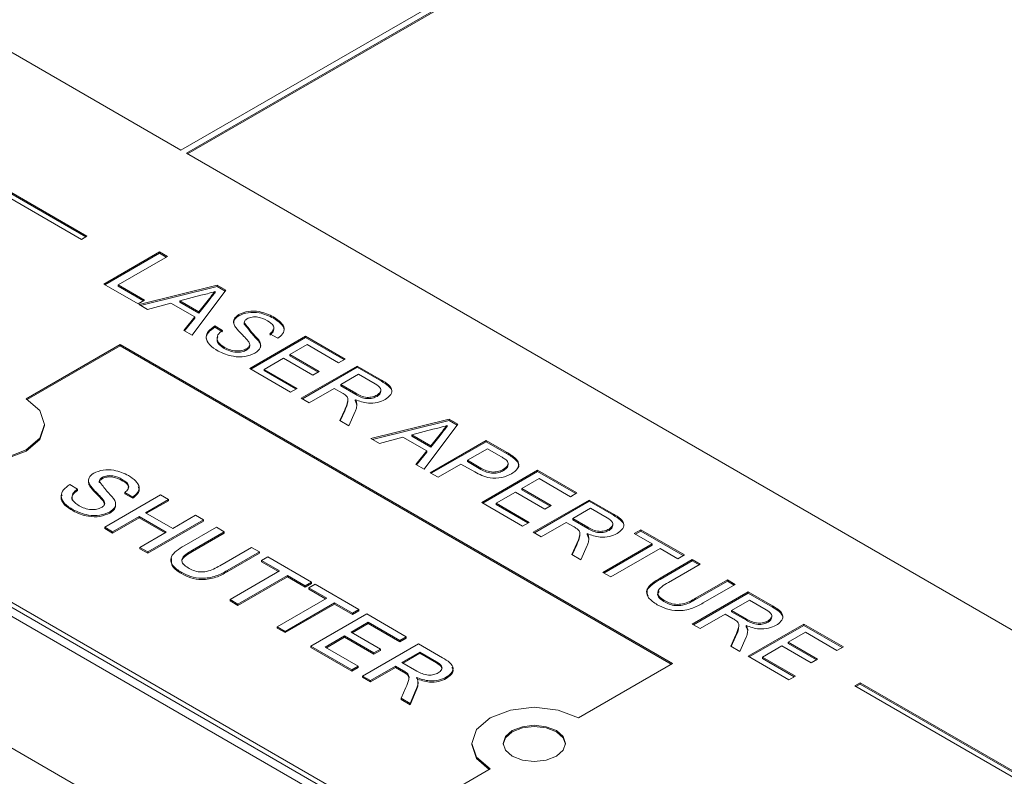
# Paper-space layout 'Sheet1' of a CAD drawing. Header units: millimetres. Extents: x 0 to 432, y 0 to 279.
# Tile 44 of 90: x 352 to 368, y 234 to 246. Entities that reach past the tile are written whole.
import ezdxf

# ---------------------------------------------------------------- set-up
doc = ezdxf.new("R2010")
doc.units = ezdxf.units.MM
doc.header["$LTSCALE"] = 0.5

psp = doc.layouts.new('Sheet1')

# ---------------------------------------------------------------- linework, layer by layer
at = {"color": 7, "linetype": 'Continuous', "lineweight": 15}
for p, q in [((354.566, 244.037), (386.895, 262.7)), ((354.656, 243.985), (386.985, 262.648)), ((354.674, 243.975), (386.985, 262.627)), ((348.596, 247.483), (354.566, 244.037)), ((353.039, 242.637), (347.471, 245.851)), ((353.021, 242.627), (347.471, 245.831)), ((347.471, 245.748), (352.949, 242.585)), ((354.656, 243.985), (374.006, 232.814)), ((340.873, 242.921), (366.283, 228.252)), ((340.747, 242.849), (366.158, 228.18)), ((352.949, 242.585), (353.039, 242.637)), ((353.312, 241.857), (354.22, 242.382)), ((354.22, 242.382), (354.348, 242.308)), ((354.22, 242.361), (354.22, 242.382)), ((353.33, 241.847), (354.22, 242.361)), ((354.348, 242.308), (353.545, 241.844)), ((354.22, 242.361), (354.33, 242.297)), ((353.871, 241.535), (353.312, 241.857)), ((353.545, 241.844), (353.976, 241.595)), ((353.545, 241.823), (353.545, 241.844)), ((353.545, 241.823), (353.958, 241.585)), ((353.887, 241.526), (355.155, 241.842)), ((353.912, 241.511), (355.155, 241.821)), ((355.3, 241.759), (354.752, 241.026)), ((355.123, 241.719), (355.123, 241.74)), ((355.155, 241.842), (355.3, 241.759)), ((355.155, 241.821), (355.155, 241.842)), ((355.155, 241.821), (355.289, 241.744)), ((353.976, 241.595), (353.871, 241.535)), ((354.893, 241.679), (354.549, 241.587)), ((354.549, 241.587), (354.858, 241.408)), ((354.549, 241.567), (354.549, 241.587)), ((354.858, 241.408), (355.009, 241.597)), ((354.858, 241.388), (355.009, 241.576)), ((355.009, 241.576), (355.009, 241.597)), ((354.022, 241.448), (353.887, 241.526)), ((354.405, 241.549), (354.022, 241.448)), ((354.792, 241.326), (354.405, 241.549)), ((354.549, 241.567), (354.858, 241.388)), ((354.616, 241.105), (354.792, 241.326)), ((354.628, 241.098), (354.792, 241.305)), ((354.792, 241.305), (354.792, 241.326)), ((354.858, 241.388), (354.858, 241.408)), ((355.508, 241.344), (355.508, 241.364)), ((356.072, 241.305), (356.072, 241.326)), ((354.752, 241.026), (354.616, 241.105)), ((355.117, 241.179), (355.245, 241.105)), ((355.117, 241.158), (355.117, 241.179)), ((355.117, 241.158), (355.245, 241.084)), ((355.597, 241.209), (355.597, 241.23)), ((356.078, 241.121), (356.078, 241.147)), ((355.687, 240.486), (356.595, 241.011)), ((355.705, 240.476), (356.595, 240.99)), ((355.832, 240.933), (355.832, 240.954)), ((356.141, 240.977), (356.013, 241.051)), ((356.595, 241.011), (357.236, 240.641)), ((356.595, 240.99), (356.595, 241.011)), ((356.595, 240.99), (357.218, 240.631)), ((353.578, 240.875), (352.051, 239.993)), ((353.578, 240.854), (352.069, 239.983)), ((362.558, 235.69), (353.578, 240.875)), ((353.578, 240.854), (353.578, 240.875)), ((362.54, 235.68), (353.578, 240.854)), ((355.27, 240.814), (355.27, 240.835)), ((355.636, 240.786), (355.636, 240.806)), ((355.687, 240.85), (355.687, 240.876)), ((356.619, 240.876), (356.339, 240.715)), ((357.131, 240.581), (356.619, 240.876)), ((356.234, 240.654), (355.92, 240.473)), ((356.712, 240.379), (356.234, 240.654)), ((356.339, 240.715), (356.816, 240.439)), ((356.339, 240.694), (356.339, 240.715)), ((356.339, 240.694), (356.798, 240.429)), ((357.236, 240.641), (357.131, 240.581)), ((356.351, 240.103), (355.687, 240.486)), ((355.92, 240.473), (356.456, 240.164)), ((355.92, 240.452), (355.92, 240.473)), ((356.525, 240.003), (357.433, 240.527)), ((356.543, 239.992), (357.433, 240.506)), ((357.433, 240.527), (357.827, 240.299)), ((357.433, 240.506), (357.433, 240.527)), ((357.433, 240.506), (357.827, 240.279)), ((355.92, 240.452), (356.438, 240.154)), ((356.816, 240.439), (356.712, 240.379)), ((357.457, 240.392), (357.166, 240.224)), ((357.727, 240.236), (357.457, 240.392)), ((357.827, 240.279), (357.827, 240.299)), ((356.456, 240.164), (356.351, 240.103)), ((357.061, 240.164), (356.653, 239.929)), ((357.192, 240.088), (357.061, 240.164)), ((357.166, 240.224), (357.409, 240.084)), ((357.166, 240.204), (357.166, 240.224)), ((357.166, 240.204), (357.409, 240.063)), ((357.818, 240.112), (357.818, 240.138)), ((356.653, 239.929), (356.525, 240.003)), ((357.282, 239.961), (357.282, 239.987)), ((357.402, 239.96), (357.402, 239.98)), ((357.409, 240.063), (357.409, 240.084)), ((357.756, 240.034), (357.756, 240.055)), ((357.151, 239.641), (357.23, 239.817)), ((357.23, 239.796), (357.23, 239.817)), ((357.428, 239.893), (357.428, 239.914)), ((357.159, 239.637), (357.23, 239.796)), ((357.4, 239.787), (357.298, 239.556)), ((357.658, 239.348), (358.927, 239.665)), ((358.927, 239.665), (359.071, 239.581)), ((358.927, 239.644), (358.927, 239.665)), ((352.349, 239.558), (352.349, 239.579)), ((357.298, 239.556), (357.151, 239.641)), ((357.684, 239.334), (358.927, 239.644)), ((358.665, 239.501), (358.32, 239.41)), ((359.071, 239.581), (358.524, 238.849)), ((358.894, 239.542), (358.894, 239.562)), ((358.927, 239.644), (359.061, 239.567)), ((357.794, 239.27), (357.658, 239.348)), ((358.177, 239.372), (357.794, 239.27)), ((358.564, 239.148), (358.177, 239.372)), ((358.32, 239.389), (358.32, 239.41)), ((358.32, 239.41), (358.63, 239.231)), ((358.32, 239.389), (358.63, 239.21)), ((358.63, 239.231), (358.781, 239.42)), ((358.63, 239.21), (358.781, 239.399)), ((358.781, 239.399), (358.781, 239.42)), ((343.311, 239.227), (359.884, 229.66)), ((358.621, 238.793), (359.529, 239.317)), ((358.63, 239.21), (358.63, 239.231)), ((358.639, 238.783), (359.529, 239.296)), ((359.552, 239.183), (359.226, 238.995)), ((359.529, 239.317), (359.863, 239.125)), ((359.529, 239.296), (359.529, 239.317)), ((359.529, 239.296), (359.863, 239.104)), ((359.769, 239.058), (359.552, 239.183)), ((358.388, 238.927), (358.564, 239.148)), ((358.399, 238.921), (358.564, 239.128)), ((358.564, 239.128), (358.564, 239.148)), ((359.863, 239.104), (359.863, 239.125)), ((359.989, 239.021), (359.989, 239.042)), ((358.524, 238.849), (358.388, 238.927)), ((359.121, 238.934), (358.749, 238.719)), ((359.344, 238.806), (359.121, 238.934)), ((359.226, 238.995), (359.445, 238.868)), ((359.226, 238.974), (359.226, 238.995)), ((359.226, 238.974), (359.445, 238.847)), ((359.445, 238.847), (359.445, 238.868)), ((359.887, 238.921), (359.887, 238.947)), ((353.287, 238.717), (353.287, 238.696)), ((358.749, 238.719), (358.621, 238.793)), ((359.459, 238.309), (360.367, 238.833)), ((359.477, 238.299), (360.367, 238.812)), ((359.811, 238.828), (359.811, 238.848)), ((360.39, 238.699), (360.111, 238.538)), ((360.367, 238.833), (361.007, 238.464)), ((360.367, 238.812), (360.367, 238.833)), ((360.367, 238.812), (360.989, 238.453)), ((360.903, 238.403), (360.39, 238.699)), ((352.759, 238.6), (352.887, 238.526)), ((353.065, 238.67), (353.065, 238.644)), ((353.088, 238.595), (353.088, 238.574)), ((353.614, 238.684), (353.614, 238.663)), ((360.111, 238.538), (360.588, 238.262)), ((360.111, 238.517), (360.111, 238.538)), ((352.887, 238.526), (352.887, 238.505)), ((353.329, 237.908), (354.237, 238.432)), ((353.783, 238.398), (353.655, 238.472)), ((353.655, 238.472), (353.655, 238.452)), ((353.783, 238.378), (353.655, 238.452)), ((353.783, 238.398), (353.783, 238.378)), ((354.237, 238.432), (354.365, 238.358)), ((360.006, 238.477), (359.692, 238.296)), ((360.484, 238.201), (360.006, 238.477)), ((360.111, 238.517), (360.57, 238.252)), ((361.007, 238.464), (360.903, 238.403)), ((349.088, 238.262), (358.068, 233.078)), ((353.304, 238.354), (353.304, 238.334)), ((353.325, 238.284), (353.304, 238.334)), ((354.365, 238.358), (353.993, 238.143)), ((354.365, 238.337), (354.01, 238.133)), ((354.365, 238.358), (354.365, 238.337)), ((360.123, 237.926), (359.459, 238.309)), ((359.692, 238.296), (360.227, 237.986)), ((359.692, 238.275), (359.692, 238.296)), ((359.692, 238.275), (360.209, 237.976)), ((360.297, 237.825), (361.205, 238.349)), ((360.315, 237.815), (361.205, 238.329)), ((360.588, 238.262), (360.484, 238.201)), ((361.229, 238.215), (360.938, 238.047)), ((361.205, 238.349), (361.599, 238.122)), ((361.205, 238.329), (361.205, 238.349)), ((361.205, 238.329), (361.599, 238.101)), ((361.499, 238.059), (361.229, 238.215)), ((352.813, 238.192), (352.813, 238.172)), ((353.412, 238.157), (353.412, 238.137)), ((353.888, 238.083), (353.457, 237.834)), ((353.888, 238.062), (353.457, 237.813)), ((354.33, 237.827), (353.888, 238.083)), ((353.888, 238.083), (353.888, 238.062)), ((354.312, 237.817), (353.888, 238.062)), ((353.993, 238.143), (354.435, 237.888)), ((354.435, 237.888), (354.807, 238.103)), ((354.807, 238.103), (354.935, 238.029)), ((361.599, 238.101), (361.599, 238.122)), ((353.457, 237.834), (353.329, 237.908)), ((353.329, 237.908), (353.329, 237.887)), ((354.935, 238.029), (354.027, 237.505)), ((354.935, 238.008), (354.027, 237.484)), ((354.623, 237.606), (355.145, 237.908)), ((354.935, 238.029), (354.935, 238.008)), ((355.145, 237.908), (355.273, 237.834)), ((360.227, 237.986), (360.123, 237.926)), ((360.833, 237.986), (360.425, 237.751)), ((360.964, 237.911), (360.833, 237.986)), ((360.938, 238.047), (361.181, 237.907)), ((360.938, 238.026), (360.938, 238.047)), ((360.938, 238.026), (361.181, 237.886)), ((361.181, 237.886), (361.181, 237.907)), ((361.589, 237.935), (361.589, 237.961)), ((353.457, 237.813), (353.329, 237.887)), ((353.457, 237.834), (353.457, 237.813)), ((353.899, 237.579), (354.33, 237.827)), ((355.273, 237.834), (354.757, 237.536)), ((355.273, 237.813), (354.757, 237.515)), ((355.273, 237.834), (355.273, 237.813)), ((360.425, 237.751), (360.297, 237.825)), ((361.054, 237.783), (361.054, 237.809)), ((361.174, 237.782), (361.174, 237.803)), ((361.2, 237.716), (361.2, 237.736)), ((361.528, 237.856), (361.528, 237.877)), ((361.939, 237.805), (362.043, 237.865)), ((362.23, 237.637), (361.939, 237.805)), ((361.957, 237.795), (362.043, 237.845)), ((362.043, 237.865), (362.754, 237.456)), ((362.043, 237.845), (362.043, 237.865)), ((362.043, 237.845), (362.736, 237.445)), ((353.899, 237.579), (353.899, 237.558)), ((354.027, 237.505), (353.899, 237.579)), ((355.199, 237.28), (355.715, 237.579)), ((355.715, 237.579), (355.844, 237.505)), ((360.923, 237.464), (361.002, 237.64)), ((360.931, 237.459), (361.002, 237.619)), ((361.002, 237.619), (361.002, 237.64)), ((361.172, 237.61), (361.07, 237.379)), ((361.426, 237.173), (362.23, 237.637)), ((361.444, 237.163), (362.23, 237.616)), ((362.23, 237.616), (362.23, 237.637)), ((354.027, 237.484), (353.899, 237.558)), ((354.027, 237.505), (354.027, 237.484)), ((354.757, 237.536), (354.757, 237.515)), ((355.844, 237.505), (355.321, 237.203)), ((355.844, 237.484), (355.321, 237.182)), ((355.844, 237.505), (355.844, 237.484)), ((355.878, 237.364), (355.983, 237.424)), ((355.983, 237.424), (356.693, 237.014)), ((361.07, 237.379), (360.923, 237.464)), ((362.358, 237.563), (361.555, 237.099)), ((362.649, 237.395), (362.358, 237.563)), ((362.754, 237.456), (362.649, 237.395)), ((356.169, 237.196), (355.878, 237.364)), ((355.878, 237.364), (355.878, 237.343)), ((356.152, 237.185), (355.878, 237.343)), ((362.359, 237.08), (362.882, 237.382)), ((362.359, 237.059), (362.882, 237.361)), ((363.01, 237.308), (362.493, 237.01)), ((362.882, 237.382), (363.01, 237.308)), ((362.882, 237.361), (362.882, 237.382)), ((362.882, 237.361), (362.992, 237.297)), ((354.577, 237.174), (354.577, 237.153)), ((355.321, 237.203), (355.321, 237.182)), ((355.366, 236.732), (356.169, 237.196)), ((356.298, 237.122), (355.494, 236.658)), ((356.298, 237.101), (355.494, 236.637)), ((356.589, 236.954), (356.298, 237.122)), ((356.298, 237.122), (356.298, 237.101)), ((356.589, 236.933), (356.298, 237.101)), ((361.555, 237.099), (361.426, 237.173)), ((356.693, 237.014), (356.589, 236.954)), ((356.693, 236.993), (356.589, 236.933)), ((356.589, 236.954), (356.589, 236.933)), ((356.647, 236.92), (356.752, 236.98)), ((356.693, 237.014), (356.693, 236.993)), ((356.752, 236.98), (357.462, 236.571)), ((362.359, 237.059), (362.359, 237.08)), ((362.936, 236.754), (363.452, 237.052)), ((362.936, 236.733), (363.452, 237.032)), ((363.58, 236.978), (363.058, 236.677)), ((363.452, 237.052), (363.58, 236.978)), ((363.452, 237.032), (363.452, 237.052)), ((363.452, 237.032), (363.562, 236.968)), ((356.938, 236.752), (356.647, 236.92)), ((356.647, 236.92), (356.647, 236.899)), ((356.92, 236.742), (356.647, 236.899)), ((362.882, 236.333), (363.79, 236.857)), ((362.9, 236.323), (363.79, 236.837)), ((363.79, 236.857), (364.184, 236.63)), ((363.79, 236.837), (363.79, 236.857)), ((363.79, 236.837), (364.184, 236.609)), ((355.494, 236.658), (355.366, 236.732)), ((355.366, 236.732), (355.366, 236.711)), ((355.494, 236.637), (355.366, 236.711)), ((355.494, 236.658), (355.494, 236.637)), ((356.135, 236.288), (356.938, 236.752)), ((357.066, 236.678), (356.263, 236.214)), ((357.066, 236.657), (356.263, 236.194)), ((357.357, 236.51), (357.066, 236.678)), ((357.066, 236.678), (357.066, 236.657)), ((357.357, 236.489), (357.066, 236.657)), ((362.42, 236.7), (362.42, 236.721)), ((362.936, 236.733), (362.936, 236.754)), ((363.813, 236.723), (363.522, 236.555)), ((364.084, 236.567), (363.813, 236.723)), ((364.184, 236.609), (364.184, 236.63)), ((356.682, 235.972), (357.59, 236.497)), ((357.462, 236.571), (357.357, 236.51)), ((357.462, 236.55), (357.357, 236.489)), ((357.357, 236.51), (357.357, 236.489)), ((357.462, 236.571), (357.462, 236.55)), ((357.59, 236.497), (358.23, 236.127)), ((363.417, 236.494), (363.01, 236.259)), ((363.548, 236.419), (363.417, 236.494)), ((363.522, 236.555), (363.765, 236.415)), ((363.522, 236.534), (363.522, 236.555)), ((363.522, 236.534), (363.765, 236.394)), ((364.174, 236.443), (364.174, 236.469)), ((357.613, 236.362), (357.334, 236.201)), ((357.613, 236.341), (357.352, 236.191)), ((358.125, 236.066), (357.613, 236.362)), ((357.613, 236.362), (357.613, 236.341)), ((358.125, 236.046), (357.613, 236.341)), ((363.01, 236.259), (362.882, 236.333)), ((363.639, 236.291), (363.639, 236.317)), ((363.758, 236.29), (363.758, 236.311)), ((363.765, 236.394), (363.765, 236.415)), ((363.79, 235.809), (364.698, 236.333)), ((363.808, 235.799), (364.698, 236.312)), ((364.113, 236.364), (364.113, 236.385)), ((364.698, 236.333), (365.338, 235.964)), ((364.698, 236.312), (364.698, 236.333)), ((364.698, 236.312), (365.32, 235.953)), ((356.263, 236.214), (356.135, 236.288)), ((356.135, 236.288), (356.135, 236.268)), ((356.263, 236.194), (356.135, 236.268)), ((356.263, 236.214), (356.263, 236.194)), ((357.229, 236.14), (356.915, 235.959)), ((357.706, 235.865), (357.229, 236.14)), ((357.229, 236.14), (357.229, 236.12)), ((357.334, 236.201), (357.811, 235.925)), ((363.508, 235.972), (363.586, 236.148)), ((363.586, 236.127), (363.586, 236.148)), ((363.784, 236.224), (363.784, 236.244)), ((364.721, 236.199), (364.442, 236.037)), ((365.233, 235.903), (364.721, 236.199)), ((357.345, 235.589), (356.682, 235.972)), ((356.682, 235.972), (356.682, 235.952)), ((357.229, 236.12), (356.932, 235.949)), ((357.706, 235.844), (357.229, 236.12)), ((357.52, 235.489), (358.428, 236.013)), ((358.23, 236.127), (358.125, 236.066)), ((358.23, 236.106), (358.125, 236.046)), ((358.125, 236.066), (358.125, 236.046)), ((358.23, 236.127), (358.23, 236.106)), ((358.428, 236.013), (358.822, 235.785)), ((363.655, 235.887), (363.508, 235.972)), ((363.515, 235.968), (363.586, 236.127)), ((363.756, 236.118), (363.655, 235.887)), ((364.337, 235.977), (364.023, 235.796)), ((364.814, 235.701), (364.337, 235.977)), ((364.442, 236.037), (364.919, 235.762)), ((364.442, 236.017), (364.442, 236.037)), ((364.442, 236.017), (364.901, 235.752)), ((357.345, 235.569), (356.682, 235.952)), ((356.915, 235.959), (357.45, 235.65)), ((357.811, 235.925), (357.706, 235.865)), ((357.811, 235.905), (357.706, 235.844)), ((357.706, 235.865), (357.706, 235.844)), ((357.811, 235.925), (357.811, 235.905)), ((358.451, 235.878), (358.16, 235.71)), ((358.451, 235.858), (358.178, 235.7)), ((358.722, 235.722), (358.451, 235.878)), ((358.451, 235.878), (358.451, 235.858)), ((358.722, 235.701), (358.451, 235.858)), ((365.338, 235.964), (365.233, 235.903)), ((358.16, 235.71), (358.403, 235.57)), ((358.722, 235.722), (358.722, 235.701)), ((361.032, 234.809), (362.558, 235.69)), ((364.453, 235.426), (363.79, 235.809)), ((364.023, 235.796), (364.558, 235.486)), ((364.023, 235.775), (364.023, 235.796)), ((364.023, 235.775), (364.54, 235.476)), ((364.919, 235.762), (364.814, 235.701)), ((357.45, 235.65), (357.345, 235.589)), ((357.45, 235.629), (357.345, 235.569)), ((357.345, 235.589), (357.345, 235.569)), ((357.45, 235.65), (357.45, 235.629)), ((358.055, 235.65), (357.648, 235.415)), ((358.055, 235.629), (357.648, 235.394)), ((358.187, 235.574), (358.055, 235.65)), ((358.055, 235.65), (358.055, 235.629)), ((358.187, 235.553), (358.055, 235.629)), ((358.187, 235.574), (358.187, 235.553)), ((358.245, 235.535), (358.245, 235.514)), ((357.648, 235.415), (357.52, 235.489)), ((357.52, 235.489), (357.52, 235.468)), ((357.648, 235.394), (357.52, 235.468)), ((357.648, 235.415), (357.648, 235.394)), ((358.423, 235.363), (358.423, 235.389)), ((358.882, 235.468), (358.882, 235.447)), ((364.558, 235.486), (364.453, 235.426)), ((365.612, 235.379), (365.522, 235.328)), ((365.612, 235.359), (365.54, 235.317)), ((371.179, 232.165), (365.612, 235.379)), ((365.612, 235.359), (365.612, 235.379)), ((371.161, 232.155), (365.612, 235.359)), ((358.146, 235.127), (358.225, 235.303)), ((358.394, 235.273), (358.293, 235.042)), ((358.394, 235.252), (358.293, 235.022)), ((358.394, 235.273), (358.394, 235.252)), ((365.522, 235.328), (371, 232.165)), ((358.293, 235.042), (358.146, 235.127)), ((358.146, 235.127), (358.146, 235.106)), ((358.293, 235.022), (358.146, 235.106)), ((358.293, 235.042), (358.293, 235.022)), ((359.297, 234.394), (359.297, 234.374)), ((358.068, 233.098), (359.595, 233.98))]:
    psp.add_line(p, q, dxfattribs=at)
at = {"color": 7, "linetype": 'Continuous', "lineweight": 15, "flags": 128}
for points in [[(352.051, 239.993), (352.272, 239.803), (352.349, 239.579), (352.272, 239.354), (352.051, 239.164), (351.722, 239.037), (351.333, 238.992), (350.944, 239.037), (350.615, 239.164)], [(352.349, 239.558), (352.272, 239.333), (352.051, 239.143), (351.722, 239.016), (351.333, 238.971), (350.944, 239.016), (350.615, 239.143)], [(359.595, 233.98), (359.375, 234.17), (359.297, 234.394), (359.375, 234.619), (359.595, 234.809), (359.924, 234.936), (360.313, 234.981), (360.702, 234.936), (361.032, 234.809)], [(360.672, 234.187), (360.783, 234.282), (360.821, 234.394), (360.783, 234.507), (360.672, 234.602), (360.508, 234.665), (360.313, 234.688), (360.119, 234.665), (359.954, 234.602), (359.844, 234.507), (359.805, 234.394), (359.844, 234.282), (359.954, 234.187), (360.119, 234.123), (360.313, 234.101), (360.508, 234.123), (360.672, 234.187)], [(360.821, 234.384), (360.783, 234.486), (360.672, 234.581), (360.508, 234.645), (360.313, 234.667), (360.119, 234.645), (359.954, 234.581), (359.844, 234.486), (359.806, 234.384)], [(359.577, 233.969), (359.375, 234.149), (359.297, 234.374)]]:
    psp.add_lwpolyline(points, dxfattribs=at)
at = {"color": 7, "linetype": 'Continuous', "lineweight": 15}
for points, knots in [([(355.123, 241.74), (355.082, 241.726), (355.008, 241.702), (354.928, 241.686), (354.893, 241.679)], [0, 0, 0, 0, 0.559908, 1, 1, 1, 1]), ([(355.009, 241.597), (355.03, 241.624), (355.068, 241.671), (355.106, 241.719), (355.123, 241.74)], [0, 0, 0, 0, 0.560002, 1, 1, 1, 1]), ([(355.009, 241.576), (355.03, 241.603), (355.068, 241.651), (355.106, 241.698), (355.123, 241.719)], [0, 0, 0, 0, 0.560002, 1, 1, 1, 1]), ([(355.508, 241.364), (355.557, 241.385), (355.654, 241.426), (355.881, 241.418), (356, 241.361), (356.072, 241.326)], [0, 0, 0, 0, 0.279776, 0.559381, 1, 1, 1, 1]), ([(355.446, 241.174), (355.437, 241.192), (355.42, 241.229), (355.426, 241.3), (355.477, 241.34), (355.508, 241.364)], [0, 0, 0, 0, 0.2814502, 0.5623541, 1, 1, 1, 1]), ([(355.427, 241.225), (355.427, 241.239), (355.427, 241.283), (355.475, 241.319), (355.508, 241.344)], [0, 0, 0, 0, 0.317637, 1, 1, 1, 1]), ([(355.508, 241.344), (355.557, 241.364), (355.654, 241.405), (355.881, 241.397), (356, 241.34), (356.072, 241.305)], [0, 0, 0, 0, 0.279776, 0.559381, 1, 1, 1, 1]), ([(355.645, 241.295), (355.629, 241.285), (355.602, 241.266), (355.599, 241.241), (355.597, 241.23)], [0, 0, 0, 0, 0.559617, 1, 1, 1, 1]), ([(355.973, 241.263), (355.925, 241.287), (355.853, 241.325), (355.739, 241.326), (355.68, 241.313), (355.657, 241.301), (355.645, 241.295)], [0, 0, 0, 0, 0.498803, 0.748613, 0.874276, 1, 1, 1, 1]), ([(356.013, 241.051), (356.035, 241.069), (356.08, 241.106), (356.081, 241.192), (356.014, 241.236), (355.973, 241.263)], [0, 0, 0, 0, 0.281127, 0.56028, 1, 1, 1, 1]), ([(356.072, 241.326), (356.115, 241.298), (356.199, 241.243), (356.258, 241.143), (356.232, 241.047), (356.172, 241), (356.141, 240.977)], [0, 0, 0, 0, 0.28084, 0.560183, 0.779862, 1, 1, 1, 1]), ([(356.072, 241.305), (356.114, 241.278), (356.197, 241.223), (356.259, 241.132), (356.237, 241.079), (356.23, 241.062)], [0, 0, 0, 0, 0.4041763, 0.8061986, 1, 1, 1, 1]), ([(355, 240.932), (354.992, 240.947), (354.965, 240.993), (355.01, 241.079), (355.081, 241.131), (355.117, 241.158)], [0, 0, 0, 0, 0.183814, 0.591613, 1, 1, 1, 1]), ([(355.171, 240.771), (355.121, 240.803), (355.021, 240.867), (354.964, 240.988), (355.007, 241.099), (355.08, 241.152), (355.117, 241.179)], [0, 0, 0, 0, 0.280809, 0.559627, 0.779655, 1, 1, 1, 1]), ([(355.245, 241.105), (355.215, 241.082), (355.157, 241.036), (355.148, 240.954), (355.194, 240.885), (355.245, 240.851), (355.27, 240.835)], [0, 0, 0, 0, 0.280553, 0.558619, 0.779198, 1, 1, 1, 1]), ([(355.662, 240.933), (355.638, 240.96), (355.598, 241.006), (355.535, 241.066), (355.485, 241.118), (355.459, 241.155), (355.446, 241.174)], [0, 0, 0, 0, 0.339951, 0.560033, 0.780086, 1, 1, 1, 1]), ([(355.597, 241.23), (355.638, 241.178), (355.711, 241.084), (355.795, 240.994), (355.832, 240.954)], [0, 0, 0, 0, 0.558378, 1, 1, 1, 1]), ([(355.597, 241.209), (355.638, 241.157), (355.711, 241.063), (355.795, 240.973), (355.832, 240.933)], [0, 0, 0, 0, 0.558378, 1, 1, 1, 1]), ([(356.013, 241.03), (356.038, 241.049), (356.075, 241.077), (356.071, 241.112), (356.07, 241.124)], [0, 0, 0, 0, 0.651847, 1, 1, 1, 1]), ([(355.169, 241.001), (355.161, 240.977), (355.147, 240.93), (355.195, 240.864), (355.245, 240.831), (355.27, 240.814)], [0, 0, 0, 0, 0.355469, 0.677571, 1, 1, 1, 1]), ([(355.832, 240.954), (355.844, 240.933), (355.867, 240.891), (355.865, 240.829), (355.829, 240.775), (355.79, 240.749), (355.77, 240.736)], [0, 0, 0, 0, 0.280242, 0.559644, 0.779789, 1, 1, 1, 1]), ([(355.27, 240.835), (355.299, 240.82), (355.357, 240.791), (355.461, 240.769), (355.563, 240.775), (355.612, 240.796), (355.636, 240.806)], [0, 0, 0, 0, 0.280787, 0.560744, 0.780463, 1, 1, 1, 1]), ([(355.27, 240.814), (355.299, 240.799), (355.357, 240.77), (355.461, 240.748), (355.563, 240.754), (355.612, 240.775), (355.636, 240.786)], [0, 0, 0, 0, 0.280787, 0.560744, 0.780463, 1, 1, 1, 1]), ([(355.636, 240.806), (355.65, 240.816), (355.678, 240.836), (355.694, 240.883), (355.674, 240.914), (355.662, 240.933)], [0, 0, 0, 0, 0.280158, 0.559833, 1, 1, 1, 1]), ([(355.636, 240.786), (355.651, 240.796), (355.679, 240.815), (355.684, 240.84), (355.686, 240.853)], [0, 0, 0, 0, 0.511487, 1, 1, 1, 1]), ([(355.832, 240.933), (355.845, 240.912), (355.867, 240.877), (355.861, 240.841), (355.859, 240.826)], [0, 0, 0, 0, 0.6011006, 1, 1, 1, 1]), ([(355.77, 240.736), (355.719, 240.715), (355.616, 240.672), (355.377, 240.677), (355.249, 240.735), (355.171, 240.771)], [0, 0, 0, 0, 0.279942, 0.560093, 1, 1, 1, 1]), ([(357.827, 240.299), (357.869, 240.275), (357.951, 240.226), (358.014, 240.133), (357.975, 240.045), (357.917, 240.003), (357.887, 239.982)], [0, 0, 0, 0, 0.281687, 0.559297, 0.779414, 1, 1, 1, 1]), ([(357.756, 240.055), (357.777, 240.07), (357.819, 240.1), (357.822, 240.175), (357.763, 240.213), (357.727, 240.236)], [0, 0, 0, 0, 0.280425, 0.559989, 1, 1, 1, 1]), ([(357.827, 240.279), (357.868, 240.254), (357.948, 240.206), (358.013, 240.124), (357.989, 240.078), (357.981, 240.064)], [0, 0, 0, 0, 0.4179167, 0.8297827, 1, 1, 1, 1]), ([(357.251, 240.049), (357.241, 240.057), (357.223, 240.071), (357.201, 240.083), (357.192, 240.088)], [0, 0, 0, 0, 0.559853, 1, 1, 1, 1]), ([(357.23, 239.817), (357.249, 239.86), (357.275, 239.92), (357.288, 240.001), (357.263, 240.033), (357.251, 240.049)], [0, 0, 0, 0, 0.560782, 0.780695, 1, 1, 1, 1]), ([(357.887, 239.982), (357.848, 239.964), (357.77, 239.927), (357.581, 239.915), (357.47, 239.956), (357.402, 239.98)], [0, 0, 0, 0, 0.280519, 0.56053, 1, 1, 1, 1]), ([(357.402, 239.98), (357.409, 239.968), (357.421, 239.946), (357.426, 239.924), (357.428, 239.914)], [0, 0, 0, 0, 0.5601542, 1, 1, 1, 1]), ([(357.409, 240.084), (357.436, 240.069), (357.489, 240.039), (357.588, 240.012), (357.687, 240.023), (357.733, 240.044), (357.756, 240.055)], [0, 0, 0, 0, 0.281552, 0.560281, 0.779832, 1, 1, 1, 1]), ([(357.409, 240.063), (357.436, 240.048), (357.489, 240.018), (357.588, 239.991), (357.687, 240.002), (357.733, 240.023), (357.756, 240.034)], [0, 0, 0, 0, 0.281552, 0.560281, 0.779832, 1, 1, 1, 1]), ([(357.756, 240.034), (357.779, 240.049), (357.815, 240.073), (357.812, 240.104), (357.811, 240.115)], [0, 0, 0, 0, 0.637522, 1, 1, 1, 1]), ([(357.23, 239.796), (357.252, 239.84), (357.279, 239.894), (357.28, 239.951), (357.28, 239.963)], [0, 0, 0, 0, 0.785431, 1, 1, 1, 1]), ([(357.428, 239.914), (357.427, 239.89), (357.425, 239.847), (357.408, 239.805), (357.4, 239.787)], [0, 0, 0, 0, 0.559818, 1, 1, 1, 1]), ([(357.402, 239.96), (357.409, 239.947), (357.421, 239.926), (357.426, 239.903), (357.428, 239.893)], [0, 0, 0, 0, 0.5601542, 1, 1, 1, 1]), ([(358.894, 239.562), (358.853, 239.549), (358.78, 239.524), (358.7, 239.508), (358.665, 239.501)], [0, 0, 0, 0, 0.559908, 1, 1, 1, 1]), ([(358.781, 239.42), (358.802, 239.446), (358.84, 239.494), (358.878, 239.541), (358.894, 239.562)], [0, 0, 0, 0, 0.560002, 1, 1, 1, 1]), ([(358.781, 239.399), (358.802, 239.426), (358.84, 239.473), (358.878, 239.521), (358.894, 239.542)], [0, 0, 0, 0, 0.560002, 1, 1, 1, 1]), ([(359.866, 238.993), (359.849, 239.005), (359.82, 239.028), (359.785, 239.049), (359.769, 239.058)], [0, 0, 0, 0, 0.559585, 1, 1, 1, 1]), ([(359.863, 239.125), (359.888, 239.11), (359.932, 239.084), (359.971, 239.055), (359.989, 239.042)], [0, 0, 0, 0, 0.560101, 1, 1, 1, 1]), ([(359.863, 239.104), (359.888, 239.089), (359.932, 239.063), (359.971, 239.034), (359.989, 239.021)], [0, 0, 0, 0, 0.560101, 1, 1, 1, 1]), ([(359.989, 239.042), (360.014, 239.018), (360.063, 238.971), (360.061, 238.892), (360.016, 238.826), (359.968, 238.793), (359.943, 238.777)], [0, 0, 0, 0, 0.280091, 0.558988, 0.779416, 1, 1, 1, 1]), ([(359.989, 239.021), (360.013, 238.998), (360.06, 238.951), (360.068, 238.891), (360.051, 238.865), (360.05, 238.865)], [0, 0, 0, 0, 0.494658, 0.987208, 1, 1, 1, 1]), ([(359.445, 238.868), (359.474, 238.853), (359.531, 238.822), (359.639, 238.798), (359.741, 238.813), (359.788, 238.837), (359.811, 238.848)], [0, 0, 0, 0, 0.28137, 0.559786, 0.779383, 1, 1, 1, 1]), ([(359.811, 238.848), (359.828, 238.86), (359.862, 238.882), (359.886, 238.921), (359.889, 238.96), (359.874, 238.982), (359.866, 238.993)], [0, 0, 0, 0, 0.280207, 0.559922, 0.780033, 1, 1, 1, 1]), ([(359.811, 238.828), (359.828, 238.839), (359.862, 238.861), (359.886, 238.896), (359.885, 238.917), (359.884, 238.924)], [0, 0, 0, 0, 0.408842, 0.816966, 1, 1, 1, 1]), ([(353.088, 238.595), (353.079, 238.614), (353.061, 238.65), (353.067, 238.721), (353.119, 238.761), (353.15, 238.786)], [0, 0, 0, 0, 0.28145, 0.562354, 1, 1, 1, 1]), ([(353.15, 238.786), (353.199, 238.806), (353.296, 238.847), (353.522, 238.839), (353.641, 238.782), (353.714, 238.747)], [0, 0, 0, 0, 0.279776, 0.559381, 1, 1, 1, 1]), ([(353.287, 238.717), (353.271, 238.706), (353.244, 238.687), (353.24, 238.662), (353.239, 238.652)], [0, 0, 0, 0, 0.559617, 1, 1, 1, 1]), ([(353.287, 238.696), (353.271, 238.685), (353.244, 238.666), (353.24, 238.642), (353.239, 238.631)], [0, 0, 0, 0, 0.559617, 1, 1, 1, 1]), ([(353.614, 238.684), (353.567, 238.709), (353.495, 238.746), (353.381, 238.747), (353.322, 238.734), (353.298, 238.723), (353.287, 238.717)], [0, 0, 0, 0, 0.498803, 0.748613, 0.874276, 1, 1, 1, 1]), ([(353.614, 238.663), (353.567, 238.688), (353.495, 238.725), (353.381, 238.727), (353.322, 238.714), (353.298, 238.702), (353.287, 238.696)], [0, 0, 0, 0, 0.498803, 0.748613, 0.874276, 1, 1, 1, 1]), ([(353.714, 238.747), (353.756, 238.72), (353.841, 238.665), (353.9, 238.565), (353.874, 238.468), (353.813, 238.422), (353.783, 238.398)], [0, 0, 0, 0, 0.28084, 0.560183, 0.779862, 1, 1, 1, 1]), ([(359.943, 238.777), (359.893, 238.753), (359.793, 238.706), (359.546, 238.698), (359.421, 238.765), (359.344, 238.806)], [0, 0, 0, 0, 0.280772, 0.559745, 1, 1, 1, 1]), ([(359.445, 238.847), (359.474, 238.832), (359.531, 238.801), (359.639, 238.777), (359.741, 238.792), (359.788, 238.816), (359.811, 238.828)], [0, 0, 0, 0, 0.28137, 0.559786, 0.779383, 1, 1, 1, 1]), ([(352.813, 238.192), (352.763, 238.224), (352.662, 238.288), (352.606, 238.409), (352.649, 238.52), (352.722, 238.573), (352.759, 238.6)], [0, 0, 0, 0, 0.2808088, 0.5596266, 0.7796547, 1, 1, 1, 1]), ([(353.088, 238.574), (353.077, 238.593), (353.063, 238.617), (353.068, 238.641), (353.069, 238.646)], [0, 0, 0, 0, 0.784788, 1, 1, 1, 1]), ([(353.304, 238.354), (353.279, 238.382), (353.239, 238.427), (353.177, 238.488), (353.126, 238.54), (353.101, 238.577), (353.088, 238.595)], [0, 0, 0, 0, 0.3399508, 0.5600328, 0.780086, 1, 1, 1, 1]), ([(353.304, 238.334), (353.279, 238.361), (353.239, 238.406), (353.177, 238.467), (353.126, 238.519), (353.101, 238.556), (353.088, 238.574)], [0, 0, 0, 0, 0.3399508, 0.5600328, 0.780086, 1, 1, 1, 1]), ([(353.239, 238.652), (353.28, 238.599), (353.353, 238.506), (353.437, 238.415), (353.474, 238.375)], [0, 0, 0, 0, 0.558378, 1, 1, 1, 1]), ([(353.655, 238.472), (353.677, 238.491), (353.721, 238.528), (353.723, 238.613), (353.656, 238.657), (353.614, 238.684)], [0, 0, 0, 0, 0.281127, 0.56028, 1, 1, 1, 1]), ([(353.712, 238.545), (353.713, 238.556), (353.719, 238.601), (353.66, 238.636), (353.614, 238.663)], [0, 0, 0, 0, 0.226828, 1, 1, 1, 1]), ([(353.871, 238.564), (353.877, 238.555), (353.901, 238.518), (353.871, 238.447), (353.812, 238.401), (353.783, 238.378)], [0, 0, 0, 0, 0.148366, 0.573739, 1, 1, 1, 1]), ([(352.813, 238.172), (352.764, 238.204), (352.666, 238.267), (352.605, 238.368), (352.63, 238.421), (352.636, 238.433)], [0, 0, 0, 0, 0.43864, 0.87417, 1, 1, 1, 1]), ([(352.887, 238.505), (352.858, 238.483), (352.801, 238.437), (352.785, 238.373), (352.805, 238.344), (352.807, 238.341)], [0, 0, 0, 0, 0.474479, 0.944751, 1, 1, 1, 1]), ([(352.887, 238.526), (352.857, 238.503), (352.799, 238.457), (352.79, 238.375), (352.836, 238.306), (352.887, 238.273), (352.912, 238.256)], [0, 0, 0, 0, 0.280553, 0.558619, 0.779198, 1, 1, 1, 1]), ([(353.474, 238.375), (353.486, 238.354), (353.509, 238.312), (353.506, 238.25), (353.471, 238.197), (353.432, 238.171), (353.412, 238.157)], [0, 0, 0, 0, 0.280242, 0.559644, 0.779789, 1, 1, 1, 1]), ([(352.912, 238.256), (352.941, 238.241), (352.999, 238.212), (353.102, 238.191), (353.205, 238.196), (353.253, 238.217), (353.278, 238.228)], [0, 0, 0, 0, 0.280787, 0.560744, 0.780463, 1, 1, 1, 1]), ([(353.278, 238.228), (353.292, 238.238), (353.32, 238.258), (353.335, 238.304), (353.316, 238.335), (353.304, 238.354)], [0, 0, 0, 0, 0.280158, 0.559833, 1, 1, 1, 1]), ([(353.502, 238.282), (353.504, 238.263), (353.506, 238.227), (353.471, 238.176), (353.432, 238.15), (353.412, 238.137)], [0, 0, 0, 0, 0.352161, 0.676031, 1, 1, 1, 1]), ([(353.412, 238.157), (353.361, 238.136), (353.258, 238.093), (353.019, 238.098), (352.891, 238.157), (352.813, 238.192)], [0, 0, 0, 0, 0.279942, 0.560093, 1, 1, 1, 1]), ([(353.412, 238.137), (353.361, 238.115), (353.258, 238.073), (353.019, 238.077), (352.891, 238.136), (352.813, 238.172)], [0, 0, 0, 0, 0.279942, 0.560093, 1, 1, 1, 1]), ([(361.528, 237.877), (361.549, 237.892), (361.591, 237.923), (361.593, 237.997), (361.535, 238.035), (361.499, 238.059)], [0, 0, 0, 0, 0.280425, 0.559989, 1, 1, 1, 1]), ([(361.599, 238.122), (361.641, 238.097), (361.723, 238.049), (361.786, 237.956), (361.747, 237.867), (361.688, 237.826), (361.659, 237.805)], [0, 0, 0, 0, 0.281687, 0.559297, 0.779414, 1, 1, 1, 1]), ([(361.599, 238.101), (361.64, 238.077), (361.72, 238.029), (361.785, 237.947), (361.76, 237.901), (361.753, 237.887)], [0, 0, 0, 0, 0.417917, 0.829783, 1, 1, 1, 1]), ([(361.023, 237.872), (361.013, 237.88), (360.994, 237.893), (360.973, 237.905), (360.964, 237.911)], [0, 0, 0, 0, 0.559853, 1, 1, 1, 1]), ([(361.181, 237.907), (361.208, 237.892), (361.261, 237.862), (361.36, 237.835), (361.459, 237.845), (361.505, 237.866), (361.528, 237.877)], [0, 0, 0, 0, 0.281552, 0.560281, 0.779832, 1, 1, 1, 1]), ([(361.528, 237.856), (361.551, 237.872), (361.587, 237.896), (361.584, 237.927), (361.583, 237.938)], [0, 0, 0, 0, 0.637522, 1, 1, 1, 1]), ([(361.002, 237.64), (361.021, 237.683), (361.047, 237.742), (361.06, 237.823), (361.035, 237.856), (361.023, 237.872)], [0, 0, 0, 0, 0.5607818, 0.7806953, 1, 1, 1, 1]), ([(361.002, 237.619), (361.023, 237.662), (361.051, 237.717), (361.052, 237.774), (361.052, 237.786)], [0, 0, 0, 0, 0.785431, 1, 1, 1, 1]), ([(361.2, 237.736), (361.199, 237.712), (361.197, 237.67), (361.179, 237.628), (361.172, 237.61)], [0, 0, 0, 0, 0.559818, 1, 1, 1, 1]), ([(361.659, 237.805), (361.62, 237.786), (361.541, 237.75), (361.353, 237.738), (361.242, 237.778), (361.174, 237.803)], [0, 0, 0, 0, 0.280519, 0.56053, 1, 1, 1, 1]), ([(361.174, 237.803), (361.181, 237.791), (361.193, 237.769), (361.198, 237.746), (361.2, 237.736)], [0, 0, 0, 0, 0.5601542, 1, 1, 1, 1]), ([(361.174, 237.782), (361.181, 237.77), (361.193, 237.748), (361.198, 237.726), (361.2, 237.716)], [0, 0, 0, 0, 0.5601542, 1, 1, 1, 1]), ([(361.181, 237.886), (361.208, 237.871), (361.261, 237.841), (361.36, 237.814), (361.459, 237.824), (361.505, 237.846), (361.528, 237.856)], [0, 0, 0, 0, 0.281552, 0.560281, 0.779832, 1, 1, 1, 1]), ([(354.577, 237.174), (354.522, 237.209), (354.414, 237.279), (354.386, 237.42), (354.492, 237.526), (354.579, 237.58), (354.623, 237.606)], [0, 0, 0, 0, 0.280714, 0.557891, 0.778399, 1, 1, 1, 1]), ([(354.757, 237.536), (354.719, 237.513), (354.643, 237.469), (354.568, 237.387), (354.599, 237.303), (354.655, 237.266), (354.683, 237.247)], [0, 0, 0, 0, 0.281723, 0.560127, 0.779499, 1, 1, 1, 1]), ([(354.757, 237.515), (354.719, 237.493), (354.645, 237.448), (354.568, 237.373), (354.592, 237.325), (354.601, 237.309)], [0, 0, 0, 0, 0.3959587, 0.7872544, 1, 1, 1, 1]), ([(354.577, 237.153), (354.52, 237.189), (354.408, 237.258), (354.412, 237.352), (354.413, 237.398)], [0, 0, 0, 0, 0.5154915, 1, 1, 1, 1]), ([(354.683, 237.247), (354.711, 237.232), (354.766, 237.203), (354.873, 237.174), (355.042, 237.191), (355.134, 237.243), (355.199, 237.28)], [0, 0, 0, 0, 0.187574, 0.374198, 0.559695, 1, 1, 1, 1]), ([(355.321, 237.203), (355.263, 237.171), (355.148, 237.106), (354.923, 237.065), (354.718, 237.101), (354.624, 237.15), (354.577, 237.174)], [0, 0, 0, 0, 0.281617, 0.559127, 0.779001, 1, 1, 1, 1]), ([(355.321, 237.182), (355.263, 237.15), (355.148, 237.086), (354.923, 237.044), (354.718, 237.08), (354.624, 237.129), (354.577, 237.153)], [0, 0, 0, 0, 0.281617, 0.559127, 0.779001, 1, 1, 1, 1]), ([(362.313, 236.648), (362.259, 236.683), (362.15, 236.753), (362.122, 236.893), (362.229, 237), (362.316, 237.053), (362.359, 237.08)], [0, 0, 0, 0, 0.2807144, 0.5578908, 0.7783985, 1, 1, 1, 1]), ([(362.164, 236.789), (362.153, 236.819), (362.128, 236.886), (362.231, 236.979), (362.317, 237.033), (362.359, 237.059)], [0, 0, 0, 0, 0.288038, 0.643138, 1, 1, 1, 1]), ([(362.493, 237.01), (362.455, 236.987), (362.38, 236.943), (362.305, 236.861), (362.336, 236.777), (362.392, 236.74), (362.42, 236.721)], [0, 0, 0, 0, 0.281723, 0.560127, 0.779499, 1, 1, 1, 1]), ([(362.343, 236.862), (362.334, 236.852), (362.305, 236.82), (362.338, 236.756), (362.393, 236.719), (362.42, 236.7)], [0, 0, 0, 0, 0.178374, 0.588132, 1, 1, 1, 1]), ([(363.058, 236.677), (363, 236.644), (362.885, 236.58), (362.66, 236.538), (362.455, 236.575), (362.361, 236.623), (362.313, 236.648)], [0, 0, 0, 0, 0.2816166, 0.5591273, 0.7790006, 1, 1, 1, 1]), ([(362.42, 236.721), (362.448, 236.706), (362.503, 236.677), (362.609, 236.648), (362.779, 236.664), (362.871, 236.717), (362.936, 236.754)], [0, 0, 0, 0, 0.187574, 0.374198, 0.559695, 1, 1, 1, 1]), ([(362.42, 236.7), (362.448, 236.685), (362.503, 236.656), (362.609, 236.627), (362.779, 236.643), (362.871, 236.696), (362.936, 236.733)], [0, 0, 0, 0, 0.187574, 0.374198, 0.559695, 1, 1, 1, 1]), ([(364.184, 236.63), (364.225, 236.606), (364.307, 236.557), (364.37, 236.464), (364.332, 236.375), (364.273, 236.334), (364.243, 236.313)], [0, 0, 0, 0, 0.281687, 0.559297, 0.779414, 1, 1, 1, 1]), ([(364.113, 236.385), (364.134, 236.4), (364.175, 236.431), (364.178, 236.505), (364.119, 236.543), (364.084, 236.567)], [0, 0, 0, 0, 0.280425, 0.559989, 1, 1, 1, 1]), ([(364.184, 236.609), (364.224, 236.585), (364.305, 236.537), (364.369, 236.455), (364.345, 236.409), (364.338, 236.395)], [0, 0, 0, 0, 0.417917, 0.829783, 1, 1, 1, 1]), ([(363.607, 236.38), (363.597, 236.388), (363.579, 236.401), (363.558, 236.413), (363.548, 236.419)], [0, 0, 0, 0, 0.559853, 1, 1, 1, 1]), ([(363.586, 236.148), (363.605, 236.191), (363.631, 236.25), (363.645, 236.331), (363.62, 236.364), (363.607, 236.38)], [0, 0, 0, 0, 0.5607818, 0.7806953, 1, 1, 1, 1]), ([(363.586, 236.127), (363.608, 236.17), (363.635, 236.225), (363.636, 236.282), (363.636, 236.294)], [0, 0, 0, 0, 0.785431, 1, 1, 1, 1]), ([(364.243, 236.313), (364.204, 236.295), (364.126, 236.258), (363.937, 236.246), (363.826, 236.286), (363.758, 236.311)], [0, 0, 0, 0, 0.280519, 0.56053, 1, 1, 1, 1]), ([(363.758, 236.311), (363.765, 236.299), (363.778, 236.277), (363.782, 236.254), (363.784, 236.244)], [0, 0, 0, 0, 0.560154, 1, 1, 1, 1]), ([(363.765, 236.415), (363.792, 236.4), (363.846, 236.37), (363.944, 236.343), (364.044, 236.353), (364.09, 236.374), (364.113, 236.385)], [0, 0, 0, 0, 0.281552, 0.560281, 0.779832, 1, 1, 1, 1]), ([(363.765, 236.394), (363.792, 236.379), (363.846, 236.349), (363.944, 236.322), (364.044, 236.332), (364.09, 236.354), (364.113, 236.364)], [0, 0, 0, 0, 0.281552, 0.560281, 0.779832, 1, 1, 1, 1]), ([(364.113, 236.364), (364.135, 236.38), (364.171, 236.404), (364.168, 236.435), (364.167, 236.446)], [0, 0, 0, 0, 0.637522, 1, 1, 1, 1]), ([(363.784, 236.244), (363.783, 236.22), (363.781, 236.178), (363.764, 236.136), (363.756, 236.118)], [0, 0, 0, 0, 0.5598178, 1, 1, 1, 1]), ([(363.758, 236.29), (363.765, 236.278), (363.778, 236.256), (363.782, 236.234), (363.784, 236.224)], [0, 0, 0, 0, 0.560154, 1, 1, 1, 1]), ([(358.751, 235.54), (358.772, 235.556), (358.814, 235.586), (358.816, 235.661), (358.758, 235.699), (358.722, 235.722)], [0, 0, 0, 0, 0.280425, 0.559989, 1, 1, 1, 1]), ([(358.805, 235.601), (358.807, 235.609), (358.813, 235.648), (358.762, 235.678), (358.722, 235.701)], [0, 0, 0, 0, 0.2144526, 1, 1, 1, 1]), ([(358.822, 235.785), (358.863, 235.761), (358.946, 235.712), (359.008, 235.619), (358.97, 235.531), (358.911, 235.489), (358.882, 235.468)], [0, 0, 0, 0, 0.281687, 0.559297, 0.779414, 1, 1, 1, 1]), ([(358.245, 235.535), (358.235, 235.543), (358.217, 235.557), (358.196, 235.569), (358.187, 235.574)], [0, 0, 0, 0, 0.559853, 1, 1, 1, 1]), ([(358.245, 235.514), (358.235, 235.522), (358.217, 235.536), (358.196, 235.548), (358.187, 235.553)], [0, 0, 0, 0, 0.559853, 1, 1, 1, 1]), ([(358.225, 235.303), (358.243, 235.346), (358.269, 235.406), (358.283, 235.487), (358.258, 235.519), (358.245, 235.535)], [0, 0, 0, 0, 0.560782, 0.780695, 1, 1, 1, 1]), ([(358.274, 235.449), (358.275, 235.455), (358.278, 235.477), (358.259, 235.498), (358.245, 235.514)], [0, 0, 0, 0, 0.233256, 1, 1, 1, 1]), ([(358.403, 235.57), (358.43, 235.555), (358.484, 235.525), (358.582, 235.498), (358.682, 235.508), (358.728, 235.53), (358.751, 235.54)], [0, 0, 0, 0, 0.281552, 0.560281, 0.779832, 1, 1, 1, 1]), ([(358.97, 235.63), (358.979, 235.617), (359.007, 235.579), (358.967, 235.509), (358.91, 235.468), (358.882, 235.447)], [0, 0, 0, 0, 0.202996, 0.601075, 1, 1, 1, 1]), ([(358.422, 235.4), (358.421, 235.376), (358.42, 235.333), (358.402, 235.291), (358.394, 235.273)], [0, 0, 0, 0, 0.559818, 1, 1, 1, 1]), ([(358.421, 235.366), (358.42, 235.346), (358.418, 235.308), (358.402, 235.271), (358.394, 235.252)], [0, 0, 0, 0, 0.508745, 1, 1, 1, 1]), ([(358.882, 235.468), (358.842, 235.45), (358.764, 235.413), (358.576, 235.401), (358.464, 235.442), (358.397, 235.466)], [0, 0, 0, 0, 0.280519, 0.56053, 1, 1, 1, 1]), ([(358.397, 235.466), (358.404, 235.454), (358.416, 235.432), (358.42, 235.41), (358.422, 235.4)], [0, 0, 0, 0, 0.560154, 1, 1, 1, 1]), ([(358.882, 235.447), (358.842, 235.429), (358.764, 235.393), (358.576, 235.38), (358.464, 235.421), (358.397, 235.446)], [0, 0, 0, 0, 0.280519, 0.56053, 1, 1, 1, 1])]:
    psp.add_open_spline(points, degree=3, knots=knots, dxfattribs=at)

doc.saveas('drawing.dxf')
